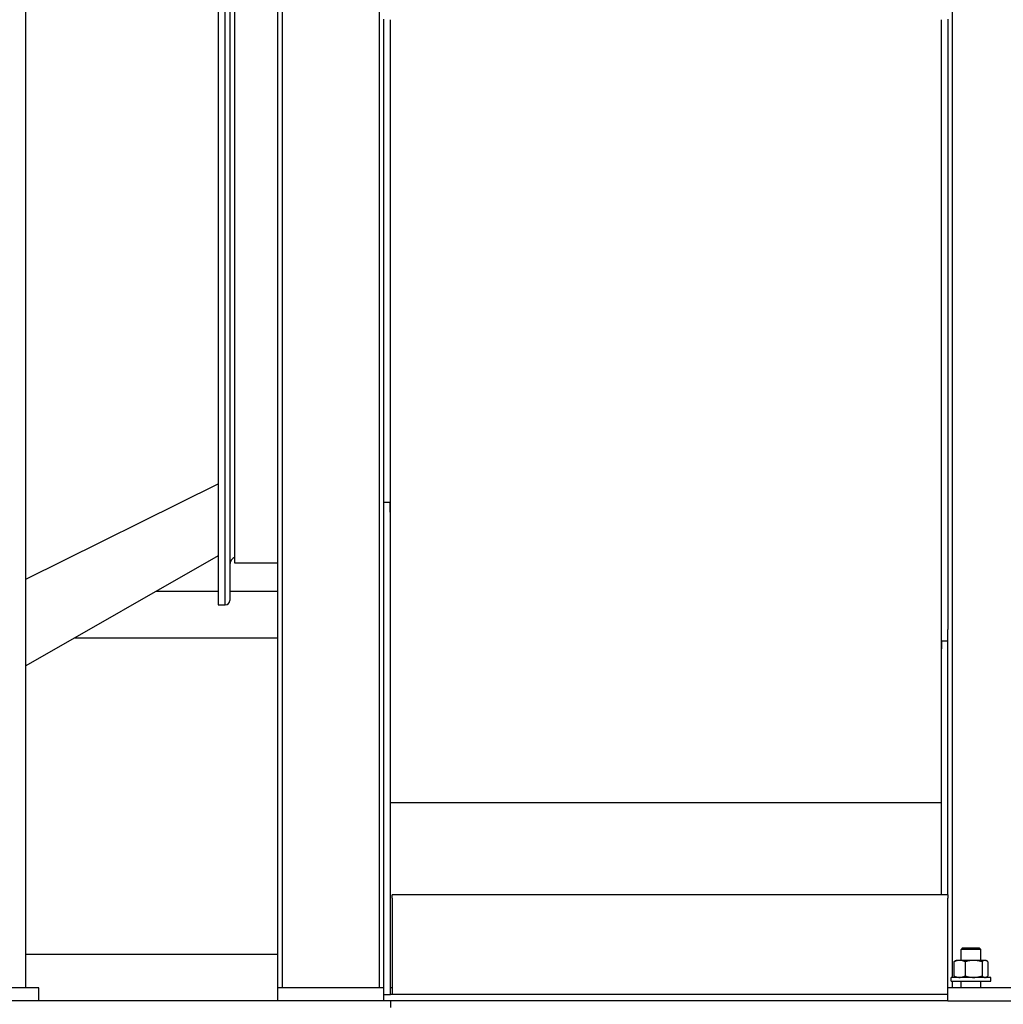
# Model space of a CAD drawing. Header units: inches. Extents: x 24 to 1128, y -58 to 748.
# Tile 94 of 256: x 174 to 211, y 266 to 304. Entities that reach past the tile are written whole.
import ezdxf

# ---------------------------------------------------------------- set-up
doc = ezdxf.new("R2010")
doc.units = ezdxf.units.IN
doc.header["$LTSCALE"] = 32
doc.header["$MEASUREMENT"] = 0
doc.layers.add('Visible (ANSI)', color=7, linetype='Continuous', lineweight=30)

msp = doc.modelspace()

# ---------------------------------------------------------------- linework, layer by layer
at = {"layer": 'Visible (ANSI)'}
for p, q in [((209.53367, 267.43677), (209.53367, 333.23717)), ((174.59967, 267.04617), (174.59967, 331.54617)), ((187.91567, 326.23717), (187.91567, 267.04617)), ((181.84967, 325.60867), (181.84967, 281.48367)), ((182.09967, 325.60867), (182.09967, 281.48367)), ((182.09967, 325.60867), (182.09967, 281.48367)), ((182.28717, 325.45237), (182.28717, 281.63997)), ((182.48487, 283.05467), (182.48487, 324.03766)), ((184.28367, 267.04617), (184.28367, 322.60517)), ((184.09967, 267.04617), (184.09967, 322.42117)), ((188.09967, 287.34233), (188.09967, 303.55588)), ((188.34967, 284.96721), (188.34967, 303.53536)), ((209.09967, 303.53536), (209.09967, 279.81822)), ((209.34967, 303.55588), (209.34967, 280.54675)), ((188.09967, 267.04617), (188.09967, 287.34233)), ((174.59967, 282.44594), (181.84967, 286.03735)), ((174.59967, 282.44594), (181.84967, 286.03735)), ((188.09967, 285.34822), (188.33967, 285.34822)), ((188.33967, 284.96721), (188.33967, 285.34822)), ((188.34967, 284.96721), (188.33967, 284.96721)), ((188.34967, 266.79617), (188.34967, 284.96721)), ((181.84967, 283.32872), (174.59967, 279.18172)), ((184.09967, 283.05467), (182.48487, 283.05467)), ((181.84967, 281.98367), (179.49818, 281.98367)), ((184.09967, 281.98367), (182.28717, 281.98367)), ((181.84967, 281.48367), (182.09967, 281.48367)), ((182.13087, 281.48367), (182.09967, 281.48367)), ((176.43874, 280.23367), (184.09967, 280.23367)), ((209.34967, 270.54617), (209.34967, 280.54675)), ((209.10967, 280.12382), (209.10967, 279.81822)), ((209.10967, 280.12382), (209.34967, 280.12382)), ((209.10967, 279.81822), (209.09967, 279.81822)), ((209.09967, 279.81822), (209.09967, 270.54617)), ((209.09967, 274.01895), (188.34967, 274.01895)), ((188.41217, 270.42117), (188.41217, 270.54617)), ((209.34967, 270.54617), (188.41217, 270.54617)), ((188.41217, 270.42117), (188.41217, 267.29617)), ((209.34967, 270.54617), (209.34967, 270.42117)), ((209.34967, 267.29617), (209.34967, 270.42117)), ((209.91052, 268.54617), (209.84917, 268.48667)), ((210.59917, 268.48667), (209.84917, 268.48667)), ((209.84917, 268.07777), (209.84917, 268.48667)), ((209.91052, 268.54617), (210.53783, 268.54617)), ((210.53783, 268.54617), (210.59917, 268.48667)), ((210.59917, 268.07777), (210.59917, 268.48667)), ((184.09967, 268.29617), (174.59967, 268.29617)), ((209.58484, 268.02753), (209.58484, 267.48701)), ((209.66167, 268.07777), (209.62618, 268.05728)), ((209.79429, 268.07777), (209.66167, 268.07777)), ((210.3234, 268.07777), (209.79429, 268.07777)), ((210.00374, 268.02753), (210.00374, 267.48701)), ((210.75329, 268.07777), (210.3234, 268.07777)), ((210.64307, 268.02753), (210.64307, 267.48701)), ((210.78667, 268.07777), (210.75329, 268.07777)), ((210.78667, 268.07777), (210.82216, 268.05728)), ((210.8635, 268.02753), (210.8635, 267.48701)), ((188.41217, 267.29617), (188.41217, 266.79617)), ((209.34967, 267.04617), (209.34967, 267.29617)), ((210.97417, 267.43677), (209.47417, 267.43677)), ((209.47417, 267.29617), (209.47417, 267.43677)), ((209.47417, 267.29617), (210.97417, 267.29617)), ((209.53367, 267.04617), (209.53367, 267.29617)), ((209.66167, 267.43677), (209.62618, 267.45726)), ((209.84917, 267.04617), (209.84917, 267.29617)), ((210.59917, 267.04617), (210.59917, 267.29617)), ((210.78667, 267.43677), (210.82216, 267.45726)), ((210.97417, 267.29617), (210.97417, 267.43677)), ((175.09967, 267.04617), (170.09967, 267.04617)), ((175.09967, 266.54617), (175.09967, 267.04617)), ((188.09967, 267.04617), (184.09967, 267.04617)), ((184.09967, 266.54617), (184.09967, 267.04617)), ((188.09967, 266.54617), (188.09967, 267.04617)), ((188.41217, 267.04617), (188.34967, 267.04617)), ((213.34967, 267.04617), (209.34967, 267.04617)), ((209.34967, 266.54617), (209.34967, 267.04617)), ((188.34967, 266.54617), (170.09967, 266.54617)), ((188.09967, 266.79617), (188.34967, 266.79617)), ((209.34967, 266.79617), (188.34967, 266.79617)), ((188.34967, 266.54617), (188.34967, 266.29617)), ((209.34967, 266.54617), (188.34967, 266.54617)), ((209.34967, 266.54617), (209.34967, 266.67117)), ((209.34967, 266.54617), (213.34967, 266.54617))]:
    msp.add_line(p, q, dxfattribs=at)
for centre, radius, start, end in [((182.59967, 282.98367), 0.3125, 111.552893, 180), ((182.13087, 281.63997), 0.1563, 270, 0)]:
    msp.add_arc(centre, radius, start, end, dxfattribs=at)
for points, weights in [([(209.79429, 268.07777), (209.69708, 268.07777), (209.58484, 268.02753)], [1, 1.0379548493, 1]), ([(209.58484, 268.02753), (209.60636, 268.04584), (209.62618, 268.05728)], [1, 1.01350529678, 1.01739954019]), ([(210.00374, 268.02753), (209.89149, 268.07777), (209.79429, 268.07777)], [1, 1.0379548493, 1]), ([(210.3234, 268.07777), (210.17504, 268.07777), (210.00374, 268.02753)], [1, 1.0379548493, 1]), ([(210.64307, 268.02753), (210.47176, 268.07777), (210.3234, 268.07777)], [1, 1.0379548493, 1]), ([(210.75329, 268.07777), (210.70213, 268.07777), (210.64307, 268.02753)], [1, 1.0379548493, 1]), ([(210.8635, 268.02753), (210.80444, 268.07777), (210.75329, 268.07777)], [1, 1.0379548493, 1]), ([(209.62618, 267.45726), (209.60636, 267.4687), (209.58484, 267.48701)], [1.01739954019, 1.01350529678, 1]), ([(209.58484, 267.48701), (209.69708, 267.43677), (209.79429, 267.43677)], [1, 1.0379548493, 1]), ([(209.79429, 267.43677), (209.89149, 267.43677), (210.00374, 267.48701)], [1, 1.0379548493, 1]), ([(210.00374, 267.48701), (210.17504, 267.43677), (210.3234, 267.43677)], [1, 1.0379548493, 1]), ([(210.3234, 267.43677), (210.47176, 267.43677), (210.64307, 267.48701)], [1, 1.0379548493, 1]), ([(210.64307, 267.48701), (210.70213, 267.43677), (210.75329, 267.43677)], [1, 1.0379548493, 1]), ([(210.75329, 267.43677), (210.80444, 267.43677), (210.8635, 267.48701)], [1, 1.0379548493, 1])]:
    msp.add_rational_spline(points, weights, degree=2, dxfattribs=at)

doc.saveas('drawing.dxf')
